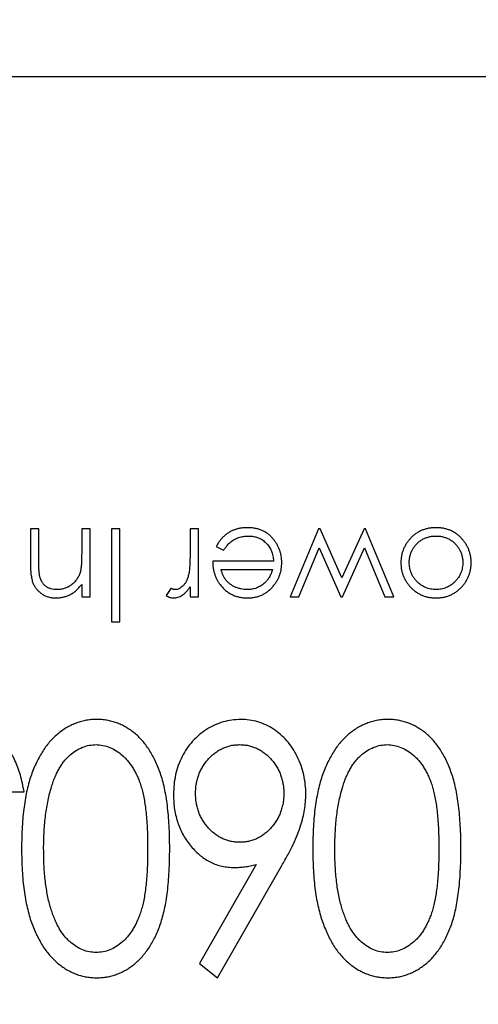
# Model space of a CAD drawing. Header units: millimetres. Extents: x 519 to 938, y 319 to 504.
# Tile 21 of 56: x 689.54 to 692, y 397.02 to 402.32. Entities that reach past the tile are written whole.
import ezdxf

# ---------------------------------------------------------------- set-up
doc = ezdxf.new("R2010")
doc.units = ezdxf.units.MM
doc.header["$LTSCALE"] = 30.734
doc.header["$PDMODE"] = 3
doc.header["$PDSIZE"] = 0.3125
doc.layers.get('0').update_dxf_attribs({"linetype": 'CONTINUOUS'})
doc.layers.get('Defpoints').update_dxf_attribs({"linetype": 'CONTINUOUS'})
doc.layers.add('dim', color=6, linetype='CONTINUOUS', lineweight=9)
doc.styles.add('Verdana', font='verdana.ttf', dxfattribs={"height": 3})
doc.dimstyles.new('aaaaaaaa 3.0', dxfattribs={"dimtxt": 2.5, "dimasz": 3, "dimexe": 2, "dimexo": 1, "dimtad": 1, "dimdec": 1, "dimzin": 9, "dimdsep": 46, "dimtxsty": 'Verdana', "dimcen": 0, "dimazin": 0, "dimtfac": 1, "dimtofl": 0, "dimtmove": 0, "dimatfit": 3, "dimfxl": 1, "dimlwd": 25, "dimlwe": 25, "dimarcsym": 0})

# ---------------------------------------------------------------- blocks, each defined once
blk = doc.blocks.new('*D23')
at = {"layer": 'Defpoints', "color": 0}
for p in [(687.8139, 466.0787), (710.391, 466.0787), (687.8139, 377.6021)]:
    blk.add_point(p, dxfattribs=at)
at = {"layer": 'dim', "color": 0, "lineweight": 25}
for p, q in [((688.8139, 466.0787), (712.391, 466.0787)), ((710.391, 380.6021), (710.391, 463.0787)), ((688.8139, 377.6021), (712.391, 377.6021))]:
    blk.add_line(p, q, dxfattribs=at)
at = {"layer": 'dim', "color": 0}
for points in [[(710.891, 463.0787), (709.891, 463.0787), (710.391, 466.0787)], [(709.891, 380.6021), (710.891, 380.6021), (710.391, 377.6021)]]:
    blk.add_solid(points, dxfattribs=at)
at = {"layer": 'dim', "color": 0, "insert": (708.1975, 421.8404), "char_height": 3, "attachment_point": 5, "rotation": 90, "style": 'Verdana'}
blk.add_mtext('88.5', dxfattribs=at)

msp = doc.modelspace()

# ---------------------------------------------------------------- linework, layer by layer
at = {"linetype": 'Continuous'}
for p, q in [((686.691, 402.011), (693.191, 402.011)), ((689.6389, 399.5759), (689.594, 399.5759)), ((689.594, 399.5759), (689.594, 399.3893)), ((689.6389, 399.404), (689.6389, 399.5759)), ((689.9146, 399.5759), (689.8697, 399.5759)), ((689.8697, 399.5759), (689.8697, 399.4438)), ((689.9146, 399.2105), (689.9146, 399.5759)), ((690.0748, 399.5759), (690.0299, 399.5759)), ((690.0299, 399.5759), (690.0299, 399.0759)), ((690.0748, 399.0759), (690.0748, 399.5759)), ((690.4979, 399.5759), (690.453, 399.5759)), ((690.453, 399.5759), (690.453, 399.4531)), ((690.4979, 399.2105), (690.4979, 399.5759)), ((691.1442, 399.5759), (690.9915, 399.2105)), ((691.1535, 399.5759), (691.1442, 399.5759)), ((691.2703, 399.3131), (691.1535, 399.5759)), ((691.3895, 399.5759), (691.2703, 399.3131)), ((691.3978, 399.5759), (691.3895, 399.5759)), ((691.5492, 399.2105), (691.3978, 399.5759)), ((690.594, 399.4815), (690.6339, 399.4605)), ((691.0387, 399.2105), (691.1485, 399.4733)), ((691.1485, 399.4733), (691.2652, 399.2105)), ((691.2728, 399.2105), (691.3921, 399.4733)), ((691.3921, 399.4733), (691.501, 399.2105)), ((690.9017, 399.4028), (690.5748, 399.4028)), ((690.6197, 399.358), (690.897, 399.358)), ((689.8697, 399.2764), (689.8697, 399.2105)), ((690.3495, 399.2555), (690.3248, 399.2166)), ((690.453, 399.2643), (690.453, 399.2105)), ((689.8697, 399.2105), (689.9146, 399.2105)), ((690.453, 399.2105), (690.4979, 399.2105)), ((690.9915, 399.2105), (691.0387, 399.2105)), ((691.2652, 399.2105), (691.2728, 399.2105)), ((691.501, 399.2105), (691.5492, 399.2105)), ((690.0299, 399.0759), (690.0748, 399.0759)), ((689.4412, 398.1597), (689.5599, 398.1597)), ((690.8085, 397.7688), (690.5035, 397.2356)), ((690.6013, 397.159), (690.9469, 397.7627)), ((690.5035, 397.2356), (690.6013, 397.159))]:
    msp.add_line(p, q, dxfattribs=at)
for points, knots in [([(690.7628, 399.5823), (690.7565, 399.5822), (690.7442, 399.5819), (690.7262, 399.5798), (690.7092, 399.5763), (690.6931, 399.5714), (690.678, 399.565), (690.6637, 399.5574), (690.6501, 399.5485), (690.6373, 399.5383), (690.6252, 399.5267), (690.614, 399.5131), (690.6034, 399.4981), (690.5972, 399.4871), (690.594, 399.4815)], [0, 0, 0, 0, 0.091199, 0.178106, 0.261328, 0.341557, 0.420008, 0.498097, 0.5754, 0.653645, 0.734126, 0.818339, 0.90663, 1, 1, 1, 1]), ([(690.9466, 399.3942), (690.9464, 399.4002), (690.9461, 399.4121), (690.9439, 399.4296), (690.9401, 399.4467), (690.9346, 399.4632), (690.9278, 399.4794), (690.9194, 399.4951), (690.9095, 399.5103), (690.8981, 399.5248), (690.8856, 399.5384), (690.8714, 399.5501), (690.8562, 399.5601), (690.8398, 399.5683), (690.8222, 399.5746), (690.8035, 399.5791), (690.7835, 399.5818), (690.7698, 399.5822), (690.7628, 399.5823)], [0, 0, 0, 0, 0.061017, 0.12108, 0.180068, 0.23919, 0.298706, 0.358881, 0.420369, 0.483448, 0.546566, 0.608699, 0.670186, 0.731865, 0.795203, 0.860371, 0.928421, 1, 1, 1, 1]), ([(691.7765, 399.5823), (691.7698, 399.5821), (691.7565, 399.5818), (691.737, 399.5791), (691.7185, 399.5748), (691.7009, 399.5685), (691.6842, 399.5606), (691.6686, 399.5508), (691.6539, 399.5393), (691.6403, 399.5261), (691.628, 399.5118), (691.6172, 399.4968), (691.6081, 399.4812), (691.6006, 399.4649), (691.5948, 399.4481), (691.5907, 399.4306), (691.5881, 399.4126), (691.5878, 399.4004), (691.5876, 399.3942)], [0, 0, 0, 0, 0.068492, 0.134134, 0.197903, 0.260483, 0.322146, 0.383778, 0.446215, 0.510341, 0.574395, 0.636226, 0.697102, 0.756828, 0.816735, 0.876663, 0.937584, 1, 1, 1, 1]), ([(691.9658, 399.3942), (691.9657, 399.4004), (691.9654, 399.4126), (691.9628, 399.4306), (691.9587, 399.4481), (691.9529, 399.4649), (691.9454, 399.4812), (691.9363, 399.4968), (691.9255, 399.5118), (691.9132, 399.5261), (691.8996, 399.5393), (691.8848, 399.5508), (691.8692, 399.5606), (691.8524, 399.5685), (691.8348, 399.5748), (691.8162, 399.5792), (691.7967, 399.5818), (691.7834, 399.5821), (691.7765, 399.5823)], [0, 0, 0, 0, 0.062337, 0.123182, 0.183034, 0.242866, 0.302517, 0.363315, 0.425069, 0.489042, 0.553087, 0.615445, 0.677286, 0.739175, 0.801676, 0.865365, 0.931258, 1, 1, 1, 1]), ([(690.6339, 399.4605), (690.6372, 399.4655), (690.6435, 399.4748), (690.6536, 399.4873), (690.6629, 399.4978), (690.6724, 399.5062), (690.6821, 399.5131), (690.6925, 399.5191), (690.7038, 399.5246), (690.7161, 399.5291), (690.7288, 399.5328), (690.7418, 399.5355), (690.7551, 399.5372), (690.7639, 399.5374), (690.7684, 399.5374)], [0, 0, 0, 0, 0.110204, 0.207935, 0.294694, 0.369732, 0.440831, 0.514251, 0.59139, 0.672274, 0.754341, 0.836121, 0.917408, 1, 1, 1, 1]), ([(690.7684, 399.5374), (690.773, 399.5373), (690.782, 399.5371), (690.7952, 399.5352), (690.8079, 399.5324), (690.82, 399.5282), (690.8315, 399.5229), (690.8425, 399.5164), (690.8529, 399.5086), (690.8627, 399.4998), (690.8715, 399.49), (690.8794, 399.4796), (690.886, 399.4684), (690.8914, 399.4566), (690.8959, 399.4442), (690.8991, 399.431), (690.9011, 399.4171), (690.9015, 399.4076), (690.9017, 399.4028)], [0, 0, 0, 0, 0.064996, 0.127669, 0.188951, 0.249055, 0.309071, 0.369222, 0.430175, 0.492602, 0.555347, 0.616963, 0.678171, 0.739247, 0.801609, 0.865524, 0.931615, 1, 1, 1, 1]), ([(691.6325, 399.3945), (691.6327, 399.4009), (691.6332, 399.4136), (691.6369, 399.4323), (691.6431, 399.4503), (691.6516, 399.4673), (691.6621, 399.4831), (691.6743, 399.4973), (691.6885, 399.5093), (691.7042, 399.5195), (691.721, 399.5275), (691.7389, 399.5332), (691.7575, 399.5369), (691.7703, 399.5373), (691.7767, 399.5374)], [0, 0, 0, 0, 0.084748, 0.168209, 0.251534, 0.336098, 0.420107, 0.50234, 0.583995, 0.666292, 0.749092, 0.831017, 0.914394, 1, 1, 1, 1]), ([(691.7767, 399.5374), (691.7832, 399.5373), (691.796, 399.5369), (691.8146, 399.5332), (691.8325, 399.5275), (691.8494, 399.5195), (691.8651, 399.5094), (691.8792, 399.4972), (691.8915, 399.4831), (691.902, 399.4673), (691.9104, 399.4502), (691.9166, 399.4323), (691.9203, 399.4136), (691.9207, 399.4009), (691.921, 399.3945)], [0, 0, 0, 0, 0.08559, 0.168953, 0.251283, 0.334069, 0.416351, 0.497655, 0.580166, 0.664159, 0.748512, 0.831821, 0.915267, 1, 1, 1, 1]), ([(689.8697, 399.4438), (689.8697, 399.4381), (689.8696, 399.4271), (689.8694, 399.4114), (689.8687, 399.3971), (689.8681, 399.3841), (689.8671, 399.3726), (689.8659, 399.3624), (689.8646, 399.3536), (689.8633, 399.3482), (689.8628, 399.3457)], [0, 0, 0, 0, 0.173906, 0.333601, 0.479157, 0.61054, 0.728948, 0.832385, 0.923005, 1, 1, 1, 1]), ([(690.453, 399.4531), (690.453, 399.4456), (690.453, 399.4311), (690.4526, 399.4105), (690.452, 399.3919), (690.4511, 399.3752), (690.4501, 399.3605), (690.4486, 399.3478), (690.4472, 399.337), (690.4457, 399.3306), (690.445, 399.3277)], [0, 0, 0, 0, 0.179823, 0.343762, 0.491834, 0.624109, 0.7414, 0.843062, 0.929145, 1, 1, 1, 1]), ([(689.594, 399.3893), (689.5941, 399.3834), (689.5941, 399.3718), (689.595, 399.3552), (689.5961, 399.3397), (689.5977, 399.3254), (689.5999, 399.3125), (689.6025, 399.3006), (689.6055, 399.29), (689.6103, 399.2776), (689.6176, 399.2637), (689.6285, 399.2486), (689.6417, 399.2356), (689.6567, 399.2243), (689.6734, 399.2153), (689.6914, 399.2087), (689.7107, 399.2048), (689.7239, 399.2044), (689.7307, 399.2041)], [0, 0, 0, 0, 0.067927, 0.131726, 0.190668, 0.245197, 0.295509, 0.341244, 0.383386, 0.42144, 0.492956, 0.562869, 0.633024, 0.704457, 0.776512, 0.848822, 0.92276, 1, 1, 1, 1]), ([(689.6442, 399.3209), (689.6438, 399.3228), (689.6429, 399.3271), (689.6418, 399.3343), (689.641, 399.3428), (689.6401, 399.3525), (689.6396, 399.3636), (689.6392, 399.3759), (689.639, 399.3895), (689.6389, 399.3991), (689.6389, 399.404)], [0, 0, 0, 0, 0.071092, 0.158517, 0.25992, 0.376746, 0.510174, 0.65789, 0.82115, 1, 1, 1, 1]), ([(690.5748, 399.4028), (690.575, 399.3966), (690.5754, 399.3844), (690.5773, 399.3665), (690.5805, 399.3495), (690.5849, 399.3332), (690.5904, 399.3176), (690.5972, 399.303), (690.6051, 399.2889), (690.6114, 399.2803), (690.6146, 399.276)], [0, 0, 0, 0, 0.137842, 0.270382, 0.39846, 0.52275, 0.643826, 0.763745, 0.881478, 1, 1, 1, 1]), ([(690.7594, 399.249), (690.7539, 399.2491), (690.743, 399.2494), (690.7269, 399.2522), (690.7111, 399.2563), (690.696, 399.2624), (690.6818, 399.2695), (690.6688, 399.278), (690.6573, 399.2875), (690.6473, 399.2984), (690.6385, 399.3106), (690.6311, 399.3247), (690.6245, 399.3405), (690.6213, 399.352), (690.6197, 399.358)], [0, 0, 0, 0, 0.085526, 0.16996, 0.254613, 0.339732, 0.423362, 0.503109, 0.580405, 0.6556, 0.732499, 0.814769, 0.90376, 1, 1, 1, 1]), ([(690.897, 399.358), (690.8958, 399.3539), (690.8933, 399.346), (690.889, 399.3347), (690.8842, 399.3242), (690.879, 399.3144), (690.8734, 399.3054), (690.8672, 399.2973), (690.8608, 399.2898), (690.8559, 399.2854), (690.8536, 399.2832)], [0, 0, 0, 0, 0.145333, 0.282482, 0.414465, 0.541291, 0.6615, 0.77742, 0.890016, 1, 1, 1, 1]), ([(690.9045, 399.2722), (690.9079, 399.2767), (690.9145, 399.2856), (690.9231, 399.2998), (690.9304, 399.3144), (690.9363, 399.3294), (690.9409, 399.345), (690.9443, 399.361), (690.9462, 399.3775), (690.9465, 399.3886), (690.9466, 399.3942)], [0, 0, 0, 0, 0.127652, 0.253422, 0.376704, 0.499449, 0.622572, 0.746232, 0.871955, 1, 1, 1, 1]), ([(691.5876, 399.3942), (691.5878, 399.3881), (691.5881, 399.3759), (691.5904, 399.358), (691.5944, 399.3408), (691.5999, 399.3241), (691.6069, 399.3081), (691.6157, 399.2928), (691.6258, 399.278), (691.6337, 399.2689), (691.6377, 399.2643)], [0, 0, 0, 0, 0.129366, 0.255435, 0.378632, 0.501466, 0.623494, 0.746166, 0.871843, 1, 1, 1, 1]), ([(691.7767, 399.249), (691.7719, 399.2491), (691.7624, 399.2494), (691.7484, 399.2514), (691.7348, 399.2548), (691.7218, 399.2593), (691.7093, 399.2654), (691.6973, 399.2728), (691.6858, 399.2815), (691.675, 399.2914), (691.665, 399.3022), (691.6564, 399.3138), (691.649, 399.3258), (691.6429, 399.3385), (691.6383, 399.3517), (691.635, 399.3655), (691.6329, 399.3798), (691.6326, 399.3896), (691.6325, 399.3945)], [0, 0, 0, 0, 0.063427, 0.125645, 0.186359, 0.247027, 0.307631, 0.36905, 0.431875, 0.496953, 0.56203, 0.625207, 0.687231, 0.748232, 0.80973, 0.871726, 0.934815, 1, 1, 1, 1]), ([(691.921, 399.3945), (691.9208, 399.3896), (691.9206, 399.3798), (691.9185, 399.3655), (691.9152, 399.3517), (691.9106, 399.3385), (691.9045, 399.3258), (691.8972, 399.3138), (691.8885, 399.3022), (691.8786, 399.2914), (691.8679, 399.2815), (691.8564, 399.2728), (691.8444, 399.2654), (691.8319, 399.2594), (691.8188, 399.2547), (691.8052, 399.2515), (691.7912, 399.2494), (691.7816, 399.2491), (691.7767, 399.249)], [0, 0, 0, 0, 0.065164, 0.128232, 0.190209, 0.251687, 0.312668, 0.374443, 0.437599, 0.502359, 0.567416, 0.63022, 0.69162, 0.752601, 0.812835, 0.873956, 0.936154, 1, 1, 1, 1]), ([(691.9158, 399.2646), (691.9198, 399.2692), (691.9276, 399.2783), (691.9379, 399.293), (691.9465, 399.3084), (691.9536, 399.3243), (691.9591, 399.3409), (691.963, 399.3581), (691.9654, 399.376), (691.9657, 399.3881), (691.9658, 399.3942)], [0, 0, 0, 0, 0.128411, 0.253759, 0.377286, 0.498912, 0.621321, 0.744762, 0.871081, 1, 1, 1, 1]), ([(689.7385, 399.249), (689.7324, 399.2492), (689.7207, 399.2495), (689.7041, 399.253), (689.6892, 399.2586), (689.6761, 399.2666), (689.665, 399.2769), (689.6559, 399.2895), (689.6487, 399.3043), (689.6457, 399.3152), (689.6442, 399.3209)], [0, 0, 0, 0, 0.140739, 0.270019, 0.390719, 0.506822, 0.621524, 0.739167, 0.86448, 1, 1, 1, 1]), ([(689.8628, 399.3457), (689.8618, 399.3424), (689.8598, 399.3357), (689.8559, 399.326), (689.8513, 399.3167), (689.846, 399.3079), (689.8398, 399.2995), (689.833, 399.2914), (689.8254, 399.2839), (689.8172, 399.2767), (689.8084, 399.2703), (689.7993, 399.2645), (689.7898, 399.2598), (689.7802, 399.2557), (689.7701, 399.2527), (689.7598, 399.2505), (689.7492, 399.2492), (689.7421, 399.249), (689.7385, 399.249)], [0, 0, 0, 0, 0.061985, 0.123883, 0.184782, 0.245602, 0.307065, 0.369229, 0.432026, 0.49708, 0.561852, 0.625426, 0.687649, 0.74977, 0.811016, 0.873373, 0.936014, 1, 1, 1, 1]), ([(690.445, 399.3277), (690.4441, 399.3245), (690.4423, 399.3181), (690.4392, 399.309), (690.4358, 399.3006), (690.4322, 399.2927), (690.4281, 399.2856), (690.4239, 399.2791), (690.4193, 399.2733), (690.4129, 399.2667), (690.4046, 399.2598), (690.3941, 399.2536), (690.3833, 399.2497), (690.376, 399.2492), (690.3724, 399.249)], [0, 0, 0, 0, 0.08796, 0.171717, 0.250668, 0.325882, 0.396881, 0.463575, 0.52807, 0.589688, 0.704809, 0.808662, 0.906193, 1, 1, 1, 1]), ([(689.7307, 399.2041), (689.7374, 399.2043), (689.7506, 399.2048), (689.77, 399.208), (689.7887, 399.2135), (689.8066, 399.221), (689.8238, 399.231), (689.8401, 399.2436), (689.8556, 399.2588), (689.8649, 399.2704), (689.8697, 399.2764)], [0, 0, 0, 0, 0.12314, 0.243411, 0.36189, 0.48007, 0.601012, 0.726431, 0.859024, 1, 1, 1, 1]), ([(690.3724, 399.249), (690.3708, 399.2491), (690.3672, 399.2493), (690.3617, 399.2505), (690.3557, 399.2527), (690.3516, 399.2545), (690.3495, 399.2555)], [0, 0, 0, 0, 0.205017, 0.43977, 0.704861, 1, 1, 1, 1]), ([(690.3639, 399.2041), (690.3679, 399.2043), (690.3759, 399.2047), (690.3879, 399.2074), (690.3995, 399.2119), (690.411, 399.2182), (690.4221, 399.2266), (690.4328, 399.2371), (690.4434, 399.2497), (690.4497, 399.2593), (690.453, 399.2643)], [0, 0, 0, 0, 0.107158, 0.213886, 0.324683, 0.439459, 0.561633, 0.693888, 0.839941, 1, 1, 1, 1]), ([(690.6146, 399.276), (690.6192, 399.2703), (690.6284, 399.259), (690.644, 399.2444), (690.6607, 399.2318), (690.6787, 399.2217), (690.6978, 399.2138), (690.7181, 399.2082), (690.7395, 399.2047), (690.7542, 399.2043), (690.7617, 399.2041)], [0, 0, 0, 0, 0.129891, 0.255257, 0.377248, 0.497742, 0.61812, 0.740967, 0.86796, 1, 1, 1, 1]), ([(690.8536, 399.2832), (690.8502, 399.2805), (690.8436, 399.2751), (690.8331, 399.268), (690.8219, 399.2622), (690.8104, 399.2573), (690.7983, 399.2536), (690.7858, 399.2509), (690.7727, 399.2492), (690.7639, 399.2491), (690.7594, 399.249)], [0, 0, 0, 0, 0.125961, 0.249331, 0.370902, 0.494008, 0.615838, 0.740859, 0.868908, 1, 1, 1, 1]), ([(690.7617, 399.2041), (690.769, 399.2043), (690.7832, 399.2048), (690.8041, 399.2079), (690.8237, 399.2134), (690.8423, 399.2207), (690.8597, 399.2304), (690.876, 399.2422), (690.8911, 399.2562), (690.9, 399.2668), (690.9045, 399.2722)], [0, 0, 0, 0, 0.133158, 0.260241, 0.383675, 0.50466, 0.625357, 0.746411, 0.871165, 1, 1, 1, 1]), ([(691.6377, 399.2643), (691.6424, 399.2595), (691.6515, 399.25), (691.6668, 399.2378), (691.6829, 399.2274), (691.6998, 399.2187), (691.7178, 399.2123), (691.7366, 399.2076), (691.7562, 399.2045), (691.7697, 399.2043), (691.7765, 399.2041)], [0, 0, 0, 0, 0.128486, 0.253129, 0.375307, 0.496196, 0.617866, 0.741668, 0.868249, 1, 1, 1, 1]), ([(691.7765, 399.2041), (691.7834, 399.2043), (691.7969, 399.2046), (691.8167, 399.2076), (691.8355, 399.2122), (691.8535, 399.2189), (691.8706, 399.2274), (691.8867, 399.238), (691.902, 399.2502), (691.9111, 399.2598), (691.9158, 399.2646)], [0, 0, 0, 0, 0.1313, 0.258712, 0.382089, 0.503564, 0.625181, 0.747287, 0.871502, 1, 1, 1, 1]), ([(690.3248, 399.2166), (690.3282, 399.2147), (690.3346, 399.211), (690.3446, 399.2071), (690.3543, 399.2046), (690.3608, 399.2043), (690.3639, 399.2041)], [0, 0, 0, 0, 0.279676, 0.536477, 0.774722, 1, 1, 1, 1]), ([(689.5599, 398.1597), (689.5571, 398.1752), (689.5517, 398.2056), (689.5404, 398.2493), (689.527, 398.29), (689.5113, 398.328), (689.4933, 398.363), (689.4732, 398.3952), (689.4509, 398.4246), (689.4261, 398.4509), (689.3996, 398.4743), (689.3714, 398.4946), (689.3414, 398.5115), (689.3098, 398.5254), (689.2768, 398.5363), (689.2423, 398.5443), (689.206, 398.5488), (689.1813, 398.5494), (689.1688, 398.5497)], [0, 0, 0, 0, 0.078079, 0.151819, 0.22248, 0.289459, 0.354136, 0.416374, 0.47666, 0.535825, 0.593847, 0.650659, 0.707225, 0.763393, 0.82028, 0.878393, 0.938093, 1, 1, 1, 1]), ([(689.9513, 398.5497), (689.9419, 398.5496), (689.9233, 398.5493), (689.8959, 398.5453), (689.869, 398.5396), (689.8427, 398.5313), (689.8172, 398.5205), (689.7921, 398.508), (689.7681, 398.4923), (689.7444, 398.475), (689.7218, 398.455), (689.7004, 398.4327), (689.6802, 398.4082), (689.6613, 398.3813), (689.6439, 398.3521), (689.6275, 398.3208), (689.6123, 398.2873), (689.5986, 398.2513), (689.5859, 398.2127), (689.5756, 398.1708), (689.5665, 398.1259), (689.5592, 398.0779), (689.5534, 398.0266), (689.5491, 397.9722), (689.5468, 397.9145), (689.5465, 397.8751), (689.5464, 397.8549)], [0, 0, 0, 0, 0.031376, 0.062122, 0.092697, 0.123382, 0.154144, 0.185364, 0.217283, 0.250057, 0.283587, 0.318103, 0.353399, 0.389917, 0.427861, 0.467289, 0.508194, 0.550985, 0.596072, 0.64428, 0.69527, 0.749445, 0.806902, 0.868017, 0.932259, 1, 1, 1, 1]), ([(690.3435, 397.8549), (690.3434, 397.8759), (690.3431, 397.9168), (690.3407, 397.9765), (690.3368, 398.0325), (690.3311, 398.0849), (690.3245, 398.1338), (690.3156, 398.179), (690.3059, 398.2208), (690.2938, 398.259), (690.2803, 398.2942), (690.2662, 398.3271), (690.2505, 398.3577), (690.2334, 398.3859), (690.2153, 398.4121), (690.1959, 398.4361), (690.1751, 398.4576), (690.1534, 398.4771), (690.1305, 398.494), (690.1069, 398.5088), (690.0828, 398.5218), (690.0577, 398.5317), (690.0322, 398.5398), (690.0058, 398.5457), (689.9788, 398.5492), (689.9605, 398.5496), (689.9513, 398.5497)], [0, 0, 0, 0, 0.070859, 0.137895, 0.201166, 0.260145, 0.315467, 0.367313, 0.415402, 0.460031, 0.502053, 0.542316, 0.580795, 0.617657, 0.653582, 0.68808, 0.721557, 0.75424, 0.786154, 0.817458, 0.848087, 0.878271, 0.908213, 0.938405, 0.969016, 1, 1, 1, 1]), ([(690.7256, 398.5497), (690.7095, 398.5491), (690.6773, 398.5477), (690.6301, 398.5373), (690.5845, 398.5201), (690.5413, 398.4965), (690.5011, 398.4673), (690.4656, 398.4328), (690.4348, 398.3937), (690.4091, 398.3501), (690.3887, 398.3028), (690.3745, 398.2524), (690.3654, 398.1994), (690.3644, 398.1631), (690.3639, 398.1446)], [0, 0, 0, 0, 0.079919, 0.159212, 0.238774, 0.320503, 0.402941, 0.484096, 0.565499, 0.648956, 0.734304, 0.819978, 0.908331, 1, 1, 1, 1]), ([(691.0762, 398.1469), (691.0757, 398.1647), (691.0746, 398.2), (691.0654, 398.2519), (691.0512, 398.3023), (691.0309, 398.3503), (691.0057, 398.395), (690.9758, 398.435), (690.9413, 398.4694), (690.9029, 398.4984), (690.8613, 398.5211), (690.8177, 398.5378), (690.7722, 398.548), (690.7412, 398.5492), (690.7256, 398.5497)], [0, 0, 0, 0, 0.089802, 0.17803, 0.26529, 0.35386, 0.440567, 0.523722, 0.605107, 0.686032, 0.76589, 0.843689, 0.921303, 1, 1, 1, 1]), ([(691.5184, 398.5497), (691.5091, 398.5496), (691.4905, 398.5493), (691.463, 398.5453), (691.4362, 398.5396), (691.4099, 398.5313), (691.3844, 398.5205), (691.3593, 398.508), (691.3352, 398.4923), (691.3115, 398.475), (691.289, 398.455), (691.2676, 398.4327), (691.2473, 398.4082), (691.2285, 398.3813), (691.2111, 398.3521), (691.1946, 398.3208), (691.1795, 398.2873), (691.1657, 398.2513), (691.153, 398.2127), (691.1427, 398.1708), (691.1337, 398.1259), (691.1263, 398.0779), (691.1205, 398.0266), (691.1163, 397.9722), (691.114, 397.9145), (691.1137, 397.8751), (691.1135, 397.8549)], [0, 0, 0, 0, 0.031376, 0.062122, 0.092697, 0.123382, 0.154144, 0.185364, 0.217283, 0.250057, 0.283587, 0.318103, 0.353399, 0.389917, 0.427861, 0.467289, 0.508194, 0.550985, 0.596072, 0.64428, 0.69527, 0.749445, 0.806902, 0.868017, 0.932259, 1, 1, 1, 1]), ([(691.9107, 397.8549), (691.9105, 397.8759), (691.9102, 397.9168), (691.9078, 397.9765), (691.904, 398.0325), (691.8983, 398.0849), (691.8917, 398.1338), (691.8828, 398.179), (691.873, 398.2208), (691.8609, 398.259), (691.8475, 398.2942), (691.8333, 398.3271), (691.8177, 398.3577), (691.8006, 398.3859), (691.7824, 398.4121), (691.7631, 398.4361), (691.7422, 398.4576), (691.7206, 398.4771), (691.6977, 398.494), (691.6741, 398.5088), (691.65, 398.5218), (691.6249, 398.5317), (691.5993, 398.5398), (691.573, 398.5457), (691.5459, 398.5492), (691.5276, 398.5496), (691.5184, 398.5497)], [0, 0, 0, 0, 0.070859, 0.137895, 0.201166, 0.260145, 0.315467, 0.367313, 0.415402, 0.460031, 0.502053, 0.542316, 0.580795, 0.617657, 0.653582, 0.68808, 0.721557, 0.75424, 0.786154, 0.817458, 0.848087, 0.878271, 0.908213, 0.938405, 0.969016, 1, 1, 1, 1]), ([(689.7075, 398.187), (689.7104, 398.1962), (689.7161, 398.2141), (689.7259, 398.2401), (689.737, 398.264), (689.749, 398.2862), (689.7617, 398.3068), (689.7756, 398.3255), (689.7906, 398.3424), (689.8114, 398.362), (689.8386, 398.3829), (689.8739, 398.4004), (689.9102, 398.4123), (689.9351, 398.4135), (689.9476, 398.4141)], [0, 0, 0, 0, 0.081713, 0.159244, 0.234093, 0.304602, 0.372364, 0.438531, 0.50148, 0.563285, 0.680085, 0.789632, 0.894997, 1, 1, 1, 1]), ([(689.9476, 398.4141), (689.9599, 398.4133), (689.9849, 398.4118), (690.0214, 398.4003), (690.0569, 398.3819), (690.0847, 398.3608), (690.1059, 398.3408), (690.121, 398.3236), (690.1354, 398.3049), (690.1483, 398.2843), (690.1606, 398.2623), (690.1715, 398.2383), (690.1821, 398.2129), (690.191, 398.1853), (690.1991, 398.1553), (690.2058, 398.1221), (690.212, 398.0856), (690.2166, 398.0458), (690.2203, 398.0026), (690.2229, 397.9562), (690.2245, 397.9063), (690.2247, 397.872), (690.2248, 397.8544)], [0, 0, 0, 0, 0.053557, 0.108013, 0.164937, 0.226276, 0.258545, 0.2914, 0.325597, 0.360586, 0.396966, 0.435041, 0.474765, 0.516347, 0.560798, 0.609744, 0.663378, 0.721296, 0.783632, 0.851214, 0.923323, 1, 1, 1, 1]), ([(690.4826, 398.1517), (690.4828, 398.1606), (690.4832, 398.1781), (690.4864, 398.2039), (690.4919, 398.2287), (690.4997, 398.2525), (690.5094, 398.2753), (690.5217, 398.297), (690.5355, 398.318), (690.552, 398.3373), (690.5695, 398.3554), (690.5884, 398.371), (690.608, 398.3844), (690.6287, 398.3951), (690.6502, 398.4036), (690.6727, 398.4098), (690.6961, 398.4132), (690.712, 398.4138), (690.72, 398.4141)], [0, 0, 0, 0, 0.06812, 0.133321, 0.198232, 0.261316, 0.32441, 0.386857, 0.450969, 0.51603, 0.580365, 0.642578, 0.702766, 0.761243, 0.819937, 0.87863, 0.93858, 1, 1, 1, 1]), ([(690.72, 398.4141), (690.7281, 398.4138), (690.744, 398.4132), (690.7674, 398.4098), (690.7899, 398.4036), (690.8114, 398.395), (690.8323, 398.3845), (690.8519, 398.371), (690.8708, 398.3554), (690.8883, 398.3374), (690.9045, 398.3179), (690.9187, 398.2971), (690.9309, 398.2754), (690.9402, 398.2525), (690.9482, 398.2287), (690.9536, 398.2039), (690.9569, 398.1781), (690.9573, 398.1606), (690.9575, 398.1517)], [0, 0, 0, 0, 0.061403, 0.121335, 0.180013, 0.23869, 0.297749, 0.357919, 0.420115, 0.484432, 0.549044, 0.613516, 0.675945, 0.738758, 0.801824, 0.866717, 0.931899, 1, 1, 1, 1]), ([(691.2746, 398.187), (691.2776, 398.1962), (691.2832, 398.2141), (691.293, 398.2401), (691.3041, 398.264), (691.3162, 398.2862), (691.3288, 398.3068), (691.3428, 398.3255), (691.3578, 398.3424), (691.3786, 398.362), (691.4057, 398.3829), (691.441, 398.4004), (691.4773, 398.4123), (691.5023, 398.4135), (691.5147, 398.4141)], [0, 0, 0, 0, 0.081713, 0.159244, 0.234093, 0.304602, 0.372364, 0.438531, 0.50148, 0.563285, 0.680085, 0.789632, 0.894997, 1, 1, 1, 1]), ([(691.5147, 398.4141), (691.5271, 398.4133), (691.552, 398.4118), (691.5886, 398.4003), (691.6241, 398.3819), (691.6518, 398.3608), (691.673, 398.3408), (691.6882, 398.3236), (691.7025, 398.3049), (691.7154, 398.2843), (691.7278, 398.2623), (691.7387, 398.2383), (691.7492, 398.2129), (691.7582, 398.1853), (691.7663, 398.1553), (691.773, 398.1221), (691.7792, 398.0856), (691.7837, 398.0458), (691.7875, 398.0026), (691.79, 397.9562), (691.7917, 397.9063), (691.7918, 397.872), (691.7919, 397.8544)], [0, 0, 0, 0, 0.053557, 0.108013, 0.164937, 0.226276, 0.258545, 0.2914, 0.325597, 0.360586, 0.396966, 0.435041, 0.474765, 0.516347, 0.560798, 0.609744, 0.663378, 0.721296, 0.783632, 0.851214, 0.923323, 1, 1, 1, 1]), ([(689.6651, 397.8544), (689.6651, 397.8703), (689.6652, 397.9016), (689.6676, 397.9476), (689.6705, 397.9919), (689.6755, 398.0343), (689.6811, 398.075), (689.6887, 398.1138), (689.6969, 398.1512), (689.704, 398.1752), (689.7075, 398.187)], [0, 0, 0, 0, 0.141769, 0.278949, 0.410811, 0.537615, 0.659351, 0.777204, 0.890306, 1, 1, 1, 1]), ([(691.2322, 397.8544), (691.2323, 397.8703), (691.2324, 397.9016), (691.2348, 397.9476), (691.2376, 397.9919), (691.2426, 398.0343), (691.2482, 398.075), (691.2558, 398.1138), (691.264, 398.1512), (691.2711, 398.1752), (691.2746, 398.187)], [0, 0, 0, 0, 0.141769, 0.278949, 0.410811, 0.537615, 0.659351, 0.777204, 0.890306, 1, 1, 1, 1]), ([(690.3639, 398.1446), (690.3642, 398.131), (690.3649, 398.1044), (690.369, 398.0653), (690.3769, 398.0279), (690.387, 397.9919), (690.4008, 397.9579), (690.4168, 397.9252), (690.4367, 397.8946), (690.4587, 397.8656), (690.4829, 397.8392), (690.5086, 397.816), (690.5359, 397.7965), (690.5644, 397.7805), (690.5941, 397.7679), (690.6253, 397.7591), (690.6577, 397.7537), (690.6797, 397.753), (690.6909, 397.7526)], [0, 0, 0, 0, 0.07149, 0.140528, 0.207738, 0.273346, 0.337678, 0.401362, 0.465603, 0.530224, 0.593666, 0.654502, 0.713065, 0.770341, 0.827051, 0.883359, 0.941081, 1, 1, 1, 1]), ([(690.7203, 397.8883), (690.7122, 397.8886), (690.6963, 397.8892), (690.6728, 397.8925), (690.6503, 397.8988), (690.6286, 397.9069), (690.6081, 397.918), (690.5884, 397.9313), (690.5695, 397.947), (690.552, 397.965), (690.5355, 397.9843), (690.5216, 398.0054), (690.5095, 398.0272), (690.4997, 398.0501), (690.492, 398.0741), (690.4864, 398.099), (690.4832, 398.125), (690.4828, 398.1427), (690.4826, 398.1517)], [0, 0, 0, 0, 0.061219, 0.120971, 0.180121, 0.238378, 0.296976, 0.356966, 0.418975, 0.483099, 0.547947, 0.611848, 0.674678, 0.737565, 0.801081, 0.865779, 0.931432, 1, 1, 1, 1]), ([(690.9575, 398.1517), (690.9573, 398.1427), (690.9569, 398.125), (690.9537, 398.099), (690.9481, 398.0741), (690.9403, 398.0502), (690.9309, 398.0272), (690.9188, 398.0053), (690.9045, 397.9845), (690.8883, 397.9649), (690.8708, 397.947), (690.8519, 397.9313), (690.8322, 397.918), (690.8117, 397.9069), (690.7901, 397.8989), (690.7677, 397.8925), (690.7442, 397.8892), (690.7283, 397.8886), (690.7203, 397.8883)], [0, 0, 0, 0, 0.068634, 0.134351, 0.199111, 0.262688, 0.325373, 0.388263, 0.452604, 0.517084, 0.581269, 0.643339, 0.703387, 0.762041, 0.820355, 0.878912, 0.938722, 1, 1, 1, 1]), ([(690.9469, 397.7627), (690.9583, 397.7827), (690.98, 397.8209), (691.0081, 397.8768), (691.031, 397.9281), (691.0483, 397.9755), (691.0606, 398.0203), (691.0695, 398.0635), (691.075, 398.1055), (691.0758, 398.1333), (691.0762, 398.1469)], [0, 0, 0, 0, 0.168572, 0.321089, 0.457303, 0.578873, 0.690134, 0.796919, 0.900428, 1, 1, 1, 1]), ([(689.5464, 397.8549), (689.5465, 397.8346), (689.5467, 397.795), (689.5496, 397.7371), (689.5533, 397.6824), (689.5591, 397.6308), (689.5668, 397.5825), (689.576, 397.5374), (689.5868, 397.4955), (689.5993, 397.4565), (689.6135, 397.4205), (689.6284, 397.3866), (689.6451, 397.3554), (689.6622, 397.326), (689.6816, 397.2996), (689.7015, 397.275), (689.7225, 397.2526), (689.7453, 397.2331), (689.7685, 397.2155), (689.7927, 397.2004), (689.8175, 397.1875), (689.843, 397.1773), (689.8691, 397.1689), (689.8959, 397.1631), (689.9234, 397.1595), (689.9419, 397.1592), (689.9513, 397.159)], [0, 0, 0, 0, 0.067961, 0.132439, 0.193759, 0.251445, 0.305897, 0.357178, 0.405407, 0.450724, 0.49385, 0.534979, 0.574363, 0.612264, 0.648672, 0.683742, 0.718015, 0.751313, 0.783813, 0.815539, 0.84646, 0.877075, 0.907444, 0.937986, 0.968659, 1, 1, 1, 1]), ([(689.9476, 397.2947), (689.9353, 397.2954), (689.9107, 397.297), (689.8743, 397.3081), (689.8395, 397.3269), (689.8117, 397.3477), (689.7905, 397.3678), (689.7751, 397.3853), (689.7608, 397.4051), (689.7472, 397.4268), (689.7348, 397.4509), (689.7233, 397.4768), (689.7122, 397.5048), (689.7027, 397.535), (689.6935, 397.5673), (689.6859, 397.6018), (689.6796, 397.6385), (689.6744, 397.6774), (689.67, 397.7185), (689.6673, 397.7619), (689.6653, 397.8074), (689.6652, 397.8385), (689.6651, 397.8544)], [0, 0, 0, 0, 0.053215, 0.106865, 0.163668, 0.224514, 0.256806, 0.290515, 0.32566, 0.362707, 0.40166, 0.442873, 0.486117, 0.532099, 0.580687, 0.631787, 0.685525, 0.74244, 0.802221, 0.864898, 0.93094, 1, 1, 1, 1]), ([(690.2248, 397.8544), (690.2247, 397.8366), (690.2245, 397.8021), (690.2229, 397.7522), (690.2204, 397.7056), (690.2163, 397.6624), (690.2117, 397.6226), (690.206, 397.586), (690.1987, 397.553), (690.1909, 397.5228), (690.1814, 397.4954), (690.1714, 397.4698), (690.1603, 397.4459), (690.148, 397.4239), (690.1351, 397.4033), (690.1211, 397.3845), (690.1059, 397.3674), (690.0847, 397.3477), (690.057, 397.3268), (690.0218, 397.3081), (689.985, 397.297), (689.96, 397.2954), (689.9476, 397.2947)], [0, 0, 0, 0, 0.077044, 0.14952, 0.216704, 0.279443, 0.337729, 0.390911, 0.439926, 0.484367, 0.526062, 0.565635, 0.603702, 0.640073, 0.675055, 0.709014, 0.741863, 0.773861, 0.83465, 0.891739, 0.946073, 1, 1, 1, 1]), ([(689.9513, 397.159), (689.9605, 397.1592), (689.9788, 397.1595), (690.0058, 397.1631), (690.0323, 397.1689), (690.058, 397.1772), (690.0831, 397.1876), (690.1075, 397.2003), (690.1311, 397.2156), (690.1542, 397.2327), (690.1761, 397.2524), (690.197, 397.2739), (690.2162, 397.298), (690.2347, 397.3239), (690.2511, 397.3524), (690.2669, 397.3827), (690.2815, 397.4153), (690.2945, 397.4503), (690.3063, 397.4882), (690.3163, 397.5297), (690.3247, 397.5748), (690.3314, 397.6236), (690.3372, 397.6762), (690.3406, 397.7325), (690.3431, 397.7925), (690.3434, 397.8337), (690.3435, 397.8549)], [0, 0, 0, 0, 0.030945, 0.061518, 0.091671, 0.121949, 0.152208, 0.183061, 0.214485, 0.246775, 0.279837, 0.313271, 0.347727, 0.383362, 0.420281, 0.458447, 0.498508, 0.540093, 0.584294, 0.632034, 0.683467, 0.738718, 0.797919, 0.861387, 0.928636, 1, 1, 1, 1]), ([(691.1135, 397.8549), (691.1136, 397.8346), (691.1138, 397.795), (691.1167, 397.7371), (691.1204, 397.6824), (691.1263, 397.6308), (691.1339, 397.5825), (691.1431, 397.5374), (691.154, 397.4955), (691.1664, 397.4565), (691.1806, 397.4205), (691.1956, 397.3866), (691.2122, 397.3554), (691.2294, 397.326), (691.2488, 397.2996), (691.2686, 397.275), (691.2897, 397.2526), (691.3124, 397.2331), (691.3357, 397.2155), (691.3598, 397.2004), (691.3846, 397.1875), (691.4101, 397.1773), (691.4362, 397.1689), (691.463, 397.1631), (691.4905, 397.1595), (691.5091, 397.1592), (691.5184, 397.159)], [0, 0, 0, 0, 0.067961, 0.132439, 0.193759, 0.251445, 0.305897, 0.357178, 0.405407, 0.450724, 0.49385, 0.534979, 0.574363, 0.612264, 0.648672, 0.683742, 0.718015, 0.751313, 0.783813, 0.815539, 0.84646, 0.877075, 0.907444, 0.937986, 0.968659, 1, 1, 1, 1]), ([(691.5147, 397.2947), (691.5025, 397.2954), (691.4778, 397.297), (691.4415, 397.3081), (691.4066, 397.3269), (691.3789, 397.3477), (691.3576, 397.3678), (691.3422, 397.3853), (691.328, 397.4051), (691.3144, 397.4268), (691.302, 397.4509), (691.2904, 397.4768), (691.2794, 397.5048), (691.2698, 397.535), (691.2607, 397.5673), (691.253, 397.6018), (691.2467, 397.6385), (691.2415, 397.6774), (691.2372, 397.7185), (691.2344, 397.7619), (691.2324, 397.8074), (691.2323, 397.8385), (691.2322, 397.8544)], [0, 0, 0, 0, 0.053215, 0.106865, 0.163668, 0.224514, 0.256806, 0.290515, 0.32566, 0.362707, 0.40166, 0.442873, 0.486117, 0.532099, 0.580687, 0.631787, 0.685525, 0.74244, 0.802221, 0.864898, 0.93094, 1, 1, 1, 1]), ([(691.7919, 397.8544), (691.7918, 397.8366), (691.7917, 397.8021), (691.79, 397.7522), (691.7876, 397.7056), (691.7834, 397.6624), (691.7788, 397.6226), (691.7731, 397.586), (691.7659, 397.553), (691.758, 397.5228), (691.7485, 397.4954), (691.7385, 397.4698), (691.7275, 397.4459), (691.7152, 397.4239), (691.7022, 397.4033), (691.6882, 397.3845), (691.6731, 397.3674), (691.6518, 397.3477), (691.6242, 397.3268), (691.589, 397.3081), (691.5521, 397.297), (691.5272, 397.2954), (691.5147, 397.2947)], [0, 0, 0, 0, 0.077044, 0.14952, 0.216704, 0.279443, 0.337729, 0.390911, 0.439926, 0.484367, 0.526062, 0.565635, 0.603702, 0.640073, 0.675055, 0.709014, 0.741863, 0.773861, 0.83465, 0.891739, 0.946073, 1, 1, 1, 1]), ([(691.5184, 397.159), (691.5276, 397.1592), (691.5459, 397.1595), (691.573, 397.1631), (691.5994, 397.1689), (691.6251, 397.1772), (691.6502, 397.1876), (691.6746, 397.2003), (691.6982, 397.2156), (691.7214, 397.2327), (691.7432, 397.2524), (691.7641, 397.2739), (691.7834, 397.298), (691.8019, 397.3239), (691.8183, 397.3524), (691.8341, 397.3827), (691.8487, 397.4153), (691.8617, 397.4503), (691.8735, 397.4882), (691.8834, 397.5297), (691.8919, 397.5748), (691.8986, 397.6236), (691.9043, 397.6762), (691.9077, 397.7325), (691.9103, 397.7925), (691.9105, 397.8337), (691.9107, 397.8549)], [0, 0, 0, 0, 0.030945, 0.061518, 0.091671, 0.121949, 0.152208, 0.183061, 0.214485, 0.246775, 0.279837, 0.313271, 0.347727, 0.383362, 0.420281, 0.458447, 0.498508, 0.540093, 0.584294, 0.632034, 0.683467, 0.738718, 0.797919, 0.861387, 0.928636, 1, 1, 1, 1]), ([(690.6909, 397.7526), (690.7002, 397.7528), (690.7191, 397.7533), (690.7481, 397.7563), (690.7781, 397.7613), (690.7982, 397.7663), (690.8085, 397.7688)], [0, 0, 0, 0, 0.233871, 0.477708, 0.732746, 1, 1, 1, 1])]:
    msp.add_open_spline(points, degree=3, knots=knots, dxfattribs=at)

# ---------------------------------------------------------------- dimensions: what is measured, and where the dimension line sits
at = {"layer": 'dim'}
dim = msp.add_linear_dim(base=(710.391, 466.0787), p1=(687.8139, 377.6021), p2=(687.8139, 466.0787), angle=90, dimstyle='aaaaaaaa 3.0', dxfattribs=at)
dim.commit()
dim.dimension.update_dxf_attribs({"geometry": '*D23', "text_midpoint": (708.1975, 421.8404)})

doc.saveas('drawing.dxf')
